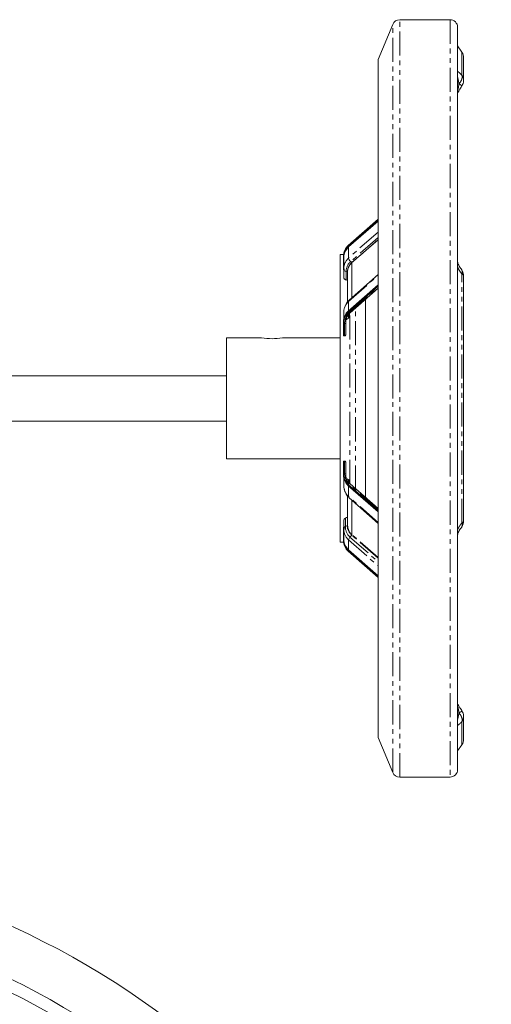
# Model space of a CAD drawing. Header units: millimetres. Extents: x -420 to 405, y 84 to 1018.
# Tile 15 of 19: x -112 to 12, y 755 to 1015. Entities that reach past the tile are written whole.
import ezdxf

# ---------------------------------------------------------------- set-up
doc = ezdxf.new("R2010")
doc.units = ezdxf.units.MM
doc.linetypes.add('PHANTOM', pattern=[12.7, 6.35, -1.27, 1.27, -1.27, 1.27, -1.27])

# ---------------------------------------------------------------- blocks, each defined once
blk = doc.blocks.new('SW_CENTERMARKSYMBOL_4')
at = {"color": 0, "linetype": 'Continuous', "lineweight": 0}
for radius, start, end in [(215.9, 286.3269, 73.6731), (200, 282.6824, 77.3176), (203.2, 286.4098, 73.5902)]:
    blk.add_arc((55.88, -208.54), radius, start, end, dxfattribs=at)

msp = doc.modelspace()

# ---------------------------------------------------------------- linework, layer by layer
at = {"color": 7, "linetype": 'Continuous', "lineweight": 15}
for p, q in [((1.26, 1015.06), (-12.03, 1015.06)), ((-13.88, 1013.83), (-17.74, 1004.56)), ((4.4, 1006.5), (3.26, 1008.12)), ((-17.74, 915.06), (-17.74, 1004.56)), ((4.86, 999.05), (4.86, 1005.06)), ((-25.63, 955.44), (-17.74, 962.37)), ((-17.74, 962.02), (-25.63, 955.08)), ((-25.52, 955.04), (-17.74, 961.88)), ((-24.63, 950.91), (-17.74, 956.97)), ((-25.63, 955.08), (-25.63, 955.44)), ((-25.52, 952.14), (-25.52, 955.04)), ((-26.87, 953.06), (-27.74, 953.06)), ((-27.74, 953.06), (-27.74, 877.06)), ((-26.9, 952.67), (-26.9, 952.31)), ((-26.89, 952.08), (-26.89, 949.04)), ((-26.77, 952.31), (-26.77, 949.41)), ((-26.77, 949.04), (-26.89, 949.04)), ((-26.77, 949.19), (-26.77, 949.41)), ((-26.77, 949.19), (-26.77, 946.92)), ((-26.76, 949.67), (-26.72, 948.96)), ((-24.63, 941.7), (-24.63, 950.91)), ((-25.79, 948.51), (-25.79, 940.49)), ((-17.74, 947.76), (-25.39, 941.03)), ((4.86, 947.39), (4.86, 947.44)), ((4.86, 882.73), (4.86, 947.39)), ((-25.63, 938.11), (-17.74, 945.05)), ((-17.74, 944.69), (-25.63, 937.76)), ((-25.13, 937.66), (-17.74, 944.15)), ((-21.02, 888.78), (-21.02, 941.33)), ((-25.52, 938.21), (-25.52, 940.68)), ((-26.77, 937.95), (-26.77, 936.24)), ((-25.63, 937.76), (-25.63, 938.11)), ((-25.3, 936.68), (-25.3, 937.54)), ((-26.9, 935.34), (-26.9, 934.99)), ((-26.89, 934.75), (-26.89, 931.59)), ((-26.28, 935.35), (-26.28, 935.05)), ((-26.28, 931.88), (-26.28, 935.05)), ((-48.49, 931.06), (-57.74, 931.06)), ((-57.74, 899.06), (-57.74, 931.06)), ((-27.74, 931.06), (-42.99, 931.06)), ((-26.89, 931.59), (-26.57, 931.59)), ((-57.74, 921.06), (-149.74, 921.06)), ((-17.74, 825.56), (-17.74, 915.06)), ((-149.74, 909.06), (-57.74, 909.06)), ((-57.74, 899.06), (-27.74, 899.06)), ((-26.89, 898.52), (-26.89, 895.36)), ((-26.89, 898.52), (-26.57, 898.52)), ((-26.28, 895.06), (-26.28, 898.24)), ((-26.9, 895.13), (-26.9, 894.77)), ((-26.28, 895.06), (-26.28, 894.77)), ((-26.77, 893.87), (-26.77, 891.87)), ((-25.63, 892.36), (-17.74, 885.42)), ((-25.63, 892), (-25.63, 892.36)), ((-17.74, 885.07), (-25.63, 892)), ((-25.52, 889.14), (-25.52, 891.91)), ((-25.3, 892.58), (-25.3, 893.41)), ((-17.74, 885.96), (-25.13, 892.46)), ((-25.79, 889.33), (-25.79, 881.48)), ((-25.36, 888.76), (-17.74, 882.06)), ((-24.63, 879.08), (-24.63, 888.11)), ((-26.77, 882.96), (-26.77, 880.63)), ((-26.37, 881.21), (-25.85, 881.46)), ((-25.79, 881.56), (-25.78, 881.36)), ((4.86, 882.67), (4.86, 882.73)), ((-26.89, 881.08), (-26.89, 878.04)), ((-26.89, 881.08), (-26.77, 881.08)), ((-26.77, 880.41), (-26.77, 880.63)), ((-26.77, 880.41), (-26.77, 877.8)), ((-26.73, 880.82), (-26.76, 880.15)), ((-24.69, 878.95), (-25.16, 878.45)), ((-27.74, 877.06), (-26.87, 877.06)), ((-26.9, 877.8), (-26.9, 877.45)), ((-25.52, 875.07), (-25.52, 877.68)), ((-25.63, 875.03), (-17.74, 868.1)), ((-25.63, 874.68), (-25.63, 875.03)), ((-17.74, 867.75), (-25.63, 874.68)), ((-17.74, 868.24), (-25.52, 875.07)), ((4.86, 831.2), (4.83, 831.42)), ((4.86, 825.06), (4.86, 831.07)), ((-17.74, 825.56), (-13.88, 816.29)), ((3.26, 822), (4.4, 823.61)), ((-12.03, 815.06), (1.26, 815.06))]:
    msp.add_line(p, q, dxfattribs=at)
at = {"color": 8, "linetype": 'PHANTOM', "lineweight": 0}
for p, q in [((-12.03, 815.06), (-12.03, 1015.06)), ((1.26, 1015.06), (1.26, 815.06)), ((-13.88, 915.06), (-13.88, 1013.83)), ((4.4, 1000.4), (4.4, 1006.5)), ((-17.74, 958.97), (-25.52, 952.14)), ((-17.74, 957.56), (-24.97, 951.2)), ((-17.74, 957.02), (-24.66, 950.94)), ((-24.66, 950.94), (-24.97, 951.2)), ((-25.82, 948.44), (-26.17, 948.54)), ((-26.17, 948.54), (-26.17, 946.33)), ((-25.82, 948.44), (-25.82, 946.21)), ((-25.52, 940.68), (-17.74, 947.51)), ((4.4, 882.21), (4.4, 947.91)), ((-25.34, 937.65), (-17.74, 944.33)), ((-23.7, 891.02), (-23.7, 938.97)), ((-26.04, 936.38), (-26.04, 935.85)), ((-25.53, 936.24), (-25.53, 937.27)), ((-25.23, 892.5), (-25.23, 937.75)), ((-26.57, 931.59), (-26.57, 934.8)), ((-13.88, 816.29), (-13.88, 915.06)), ((-26.57, 895.32), (-26.57, 898.52)), ((-25.93, 893.84), (-25.93, 893.47)), ((-25.58, 892.91), (-25.58, 893.67)), ((-17.74, 885.78), (-25.34, 892.46)), ((-17.74, 882.3), (-25.52, 889.14)), ((-26.37, 883.46), (-26.37, 881.21)), ((-25.85, 881.46), (-25.85, 883.73)), ((-17.74, 872.84), (-24.69, 878.95)), ((-17.74, 873.02), (-24.63, 879.08)), ((-25.52, 877.68), (-17.74, 870.84)), ((-25.16, 878.45), (-17.74, 871.93)), ((4.4, 823.61), (4.4, 829.72))]:
    msp.add_line(p, q, dxfattribs=at)
at = {"color": 7, "linetype": 'Continuous', "lineweight": 15, "flags": 128}
for points in [[(4.83, 998.66), (4.83, 998.67), (4.86, 998.92)], [(-26.77, 891.87), (-26.77, 891.7), (-26.75, 891.46)]]:
    msp.add_lwpolyline(points, dxfattribs=at)
at = {"color": 8, "linetype": 'PHANTOM', "lineweight": 0, "flags": 128}
for points in [[(-26.28, 935.05), (-26.27, 935.42), (-26.27, 935.47)], [(-26.27, 894.64), (-26.27, 894.7), (-26.28, 895.06)]]:
    msp.add_lwpolyline(points, dxfattribs=at)
at = {"color": 7, "linetype": 'Continuous', "lineweight": 15}
msp.add_circle((-203.74, 579.06), 179, dxfattribs=at)
for centre, radius, start, end in [((-12.03, 1013.06), 2, 90, 157.3854), ((1.26, 1013.06), 2, 0, 90), ((2.36, 1005.06), 2.5, 360, 35.2562), ((-23.03, 952.57), 3.87, 132.1584, 178.5419), ((-23.06, 952.24), 3.83, 132.0376, 182.3601), ((-22.97, 952.21), 3.8, 131.977, 178.5169), ((-24.2, 952.27), 1.32, 185.7937, 234.2529), ((-26.05, 949.24), 0.714, 184.0409, 261.0025), ((-22.51, 948.41), 3.28, 130.2512, 178.2657), ((-22.97, 937.85), 3.8, 131.9778, 178.5161), ((-24.99, 940.69), 0.522, 138.6884, 181.5147), ((-23.03, 935.24), 3.87, 132.1584, 178.5419), ((-23.06, 934.91), 3.83, 132.0384, 182.3597), ((-22.67, 935.05), 3.62, 134.5239, 173.2949), ((-25.24, 937.86), 0.233, 244.4636, 298.0545), ((-26.58, 935.11), 0.312, 272.2499, 349.2684), ((-45.74, 946.91), 16.09, 260.1603, 279.8397), ((-23.03, 894.87), 3.87, 181.4587, 227.841), ((-23.06, 895.2), 3.83, 177.6401, 227.9622), ((-26.58, 895.01), 0.312, 10.7393, 87.7491), ((-22.74, 895.03), 3.55, 186.286, 225.9238), ((-25.24, 892.25), 0.233, 61.9271, 115.5548), ((-25, 889.13), 0.513, 178.1856, 226.2054), ((-25.9, 881.56), 0.113, 293.9291, 348.9349), ((-26.11, 880.6), 0.653, 112.9544, 178.1371), ((-24.83, 879.09), 0.199, 314.0895, 355.7498), ((-23.03, 877.55), 3.87, 181.4582, 227.842), ((-23.06, 877.88), 3.83, 177.6401, 227.9622), ((-22.97, 877.9), 3.8, 181.4839, 228.0222), ((-24.33, 877.59), 1.19, 134.0829, 175.751), ((2.36, 825.06), 2.5, 324.7438, 0), ((1.26, 817.06), 2, 270, 0), ((-12.03, 817.06), 2, 202.6146, 270)]:
    msp.add_arc(centre, radius, start, end, dxfattribs=at)
at = {"color": 8, "linetype": 'PHANTOM', "lineweight": 0}
for centre, radius, start, end in [((2.63, 999.04), 2.23, 0.1921, 37.4138), ((2.66, 999.03), 2.2, 357.2481, 37.0201), ((-22.97, 949.31), 3.8, 131.9768, 178.5171), ((-22.71, 948.58), 3.46, 130.902, 180.7836), ((-22.54, 948.44), 3.28, 130.2598, 179.8807), ((-24.85, 950.7), 0.31, 43.5565, 50.7977), ((-25.86, 948.27), 0.179, 64.6094, 75.4503), ((4.19, 947.26), 0.683, 11.0619, 71.9292), ((4.18, 947.32), 0.69, 10.1481, 70.0126), ((-22.83, 892.06), 3.97, 188.6606, 227.3262), ((-22.56, 881.46), 3.3, 180.0257, 229.672), ((4.19, 882.86), 0.683, 288.0757, 348.9332), ((4.18, 882.8), 0.691, 289.9903, 349.833), ((-22.97, 880.51), 3.8, 181.4829, 228.0232), ((-22.81, 881.13), 3.56, 178.7374, 228.7536), ((-22.49, 881.59), 3.3, 183.9754, 229.6675), ((2.63, 831.07), 2.23, 322.5655, 359.8572), ((2.66, 831.09), 2.19, 322.9344, 2.8259)]:
    msp.add_arc(centre, radius, start, end, dxfattribs=at)
at = {"color": 7, "linetype": 'Continuous', "lineweight": 15}
for centre, major_axis, ratio, start_param, end_param in [((-14.2, 915.06), (65.58, -30.77), 0.340044, 1.904824, 1.910149), ((-17.39, 915.06), (39.79, 34.3), 0.411006, 1.424267, 1.436751), ((-13.2, 915.06), (65.58, -30.77), 0.340044, 4.677739, 4.683075), ((-18.13, 915.06), (39.79, 34.3), 0.411006, 4.175429, 4.187888)]:
    msp.add_ellipse(centre, major_axis=major_axis, ratio=ratio, start_param=start_param, end_param=end_param, dxfattribs=at)
for points, knots in [([(3.26, 1013.06), (3.26, 1013.06), (3.26, 1013.06), (3.26, 1013.04), (3.26, 1013.02), (3.26, 1012.98), (3.26, 1012.94), (3.26, 1012.88), (3.26, 1012.82), (3.26, 1012.75), (3.26, 1012.56), (3.26, 1012.18), (3.26, 1011.45), (3.26, 1010.49), (3.26, 1009.3), (3.26, 1007.88), (3.26, 1005.64), (3.26, 1002.23), (3.26, 997.21), (3.26, 991.26), (3.26, 984.48), (3.26, 976.95), (3.26, 968.81), (3.26, 960.19), (3.26, 952.71), (3.26, 946.63), (3.26, 942.07), (3.26, 937.49), (3.26, 932.94), (3.26, 928.4), (3.26, 924.79), (3.26, 922.11), (3.26, 920.35), (3.26, 918.59), (3.26, 916.82), (3.26, 915.65), (3.26, 915.06)], [0, 0, 0, 0, 0.006368, 0.012735, 0.0191, 0.025464, 0.031828, 0.038192, 0.044558, 0.050925, 0.057295, 0.086903, 0.116515, 0.147004, 0.177496, 0.208759, 0.240025, 0.303831, 0.368644, 0.434147, 0.5, 0.565853, 0.631356, 0.69617, 0.759976, 0.791239, 0.822505, 0.852993, 0.883485, 0.913094, 0.942705, 0.954166, 0.965623, 0.977078, 0.988536, 1, 1, 1, 1]), ([(4.45, 997.66), (4.55, 997.83), (4.77, 998.23), (4.83, 998.69), (4.86, 998.94)], [0, 0, 0, 0, 0.440481, 1, 1, 1, 1]), ([(3.31, 995.83), (3.31, 995.83), (3.32, 995.81), (3.38, 995.89), (3.54, 996.15), (3.9, 996.78), (4.28, 997.38), (4.49, 997.72)], [0, 0, 0, 0, 0.019967, 0.121959, 0.245784, 0.570069, 1, 1, 1, 1]), ([(4.25, 949.21), (4, 949.53), (3.65, 949.99), (3.39, 950.6), (3.31, 950.87), (3.28, 951), (3.27, 951.05), (3.27, 951.08)], [0, 0, 0, 0, 0.601678, 0.839367, 0.93046, 0.967915, 1, 1, 1, 1]), ([(4.86, 947.44), (4.84, 947.68), (4.8, 948.1), (4.6, 948.63), (4.39, 949.02), (4.24, 949.21), (4.18, 949.3)], [0, 0, 0, 0, 0.350262, 0.621549, 0.830712, 1, 1, 1, 1]), ([(-26.17, 946.33), (-26.26, 946.36), (-26.34, 946.4), (-26.49, 946.48), (-26.56, 946.53), (-26.66, 946.64), (-26.7, 946.69), (-26.75, 946.81), (-26.77, 946.86), (-26.77, 946.92)], [0, 0, 0, 0, 0.25, 0.25, 0.5, 0.5, 0.75, 0.75, 1, 1, 1, 1]), ([(-25.79, 946.2), (-25.79, 946.2), (-25.79, 946.2), (-25.8, 946.21), (-25.81, 946.21), (-25.82, 946.21)], [0, 0, 0, 0, 0.22369, 0.485901, 1, 1, 1, 1]), ([(-25.39, 941.03), (-25.78, 940.61), (-26.32, 940.03), (-26.47, 939.34), (-26.51, 939.14)], [0, 0, 0, 0, 0.724937, 1, 1, 1, 1]), ([(-26.28, 931.88), (-26.28, 931.81), (-26.3, 931.74), (-26.41, 931.63), (-26.49, 931.59), (-26.57, 931.59)], [0, 0, 0, 0, 0.5, 0.5, 1, 1, 1, 1]), ([(3.26, 915.06), (3.26, 914.73), (3.26, 914.08), (3.26, 913.1), (3.26, 912.12), (3.26, 911.14), (3.26, 910.16), (3.26, 909.18), (3.26, 908.21), (3.26, 907.23), (3.26, 905.06), (3.26, 901.72), (3.26, 897.17), (3.26, 892.62), (3.26, 888.04), (3.26, 883.49), (3.26, 877.4), (3.26, 869.92), (3.26, 861.31), (3.26, 853.17), (3.26, 845.64), (3.26, 838.85), (3.26, 832.91), (3.26, 827.88), (3.26, 824.48), (3.26, 822.24), (3.26, 820.81), (3.26, 819.62), (3.26, 818.67), (3.26, 817.93), (3.26, 817.52), (3.26, 817.31), (3.26, 817.2), (3.26, 817.12), (3.26, 817.07), (3.26, 817.06), (3.26, 817.06)], [0, 0, 0, 0, 0.006369, 0.012737, 0.019102, 0.025466, 0.03183, 0.038195, 0.04456, 0.050926, 0.057295, 0.086903, 0.116515, 0.147004, 0.177496, 0.208759, 0.240025, 0.303831, 0.368644, 0.434147, 0.5, 0.565853, 0.631356, 0.69617, 0.759976, 0.791239, 0.822505, 0.852993, 0.883485, 0.913094, 0.942705, 0.954167, 0.965623, 0.977079, 0.988536, 1, 1, 1, 1]), ([(-26.57, 898.52), (-26.49, 898.52), (-26.41, 898.49), (-26.31, 898.38), (-26.28, 898.31), (-26.28, 898.24)], [0, 0, 0, 0, 0.5, 0.5, 1, 1, 1, 1]), ([(-26.76, 891.61), (-26.68, 891.09), (-26.53, 890.14), (-25.85, 889.36), (-25.55, 889.01)], [0, 0, 0, 0, 0.553433, 1, 1, 1, 1]), ([(-26.77, 882.96), (-26.76, 882.98), (-26.76, 883.08), (-26.67, 883.27), (-26.47, 883.39), (-26.37, 883.46)], [0, 0, 0, 0, 0.127935, 0.543966, 1, 1, 1, 1]), ([(-25.85, 883.73), (-25.84, 883.73), (-25.82, 883.75), (-25.79, 883.78), (-25.79, 883.8), (-25.79, 883.81)], [0, 0, 0, 0, 0.25784, 0.662535, 1, 1, 1, 1]), ([(4.18, 880.82), (4.24, 880.9), (4.39, 881.1), (4.6, 881.49), (4.8, 882.01), (4.84, 882.44), (4.86, 882.67)], [0, 0, 0, 0, 0.169303, 0.378397, 0.649691, 1, 1, 1, 1]), ([(3.27, 879.04), (3.27, 879.07), (3.29, 879.19), (3.38, 879.49), (3.65, 880.13), (4, 880.58), (4.25, 880.91)], [0, 0, 0, 0, 0.032176, 0.161287, 0.398392, 1, 1, 1, 1]), ([(4.49, 832.39), (4.28, 832.73), (3.91, 833.32), (3.55, 833.93), (3.39, 834.2), (3.33, 834.29), (3.31, 834.27), (3.31, 834.27)], [0, 0, 0, 0, 0.418767, 0.739166, 0.86519, 0.970261, 1, 1, 1, 1]), ([(4.49, 832.39), (4.28, 832.73), (3.91, 833.32), (3.55, 833.94), (3.39, 834.2), (3.33, 834.29), (3.31, 834.28), (3.31, 834.27)], [0, 0, 0, 0, 0.419452, 0.742194, 0.867836, 0.972202, 1, 1, 1, 1]), ([(4.86, 831.17), (4.83, 831.43), (4.77, 831.89), (4.55, 832.28), (4.45, 832.46)], [0, 0, 0, 0, 0.559527, 1, 1, 1, 1])]:
    msp.add_open_spline(points, degree=3, knots=knots, dxfattribs=at)
at = {"color": 8, "linetype": 'PHANTOM', "lineweight": 0}
for points, knots in [([(3.26, 1001.43), (3.42, 1001.32), (3.6, 1001.17), (3.99, 1000.82), (4.19, 1000.62), (4.4, 1000.4)], [0, 0, 0, 0, 0.5, 0.5, 1, 1, 1, 1]), ([(3.26, 999.76), (3.26, 999.8), (3.27, 999.77), (3.31, 999.61), (3.35, 999.47), (3.42, 999.15), (3.46, 998.96), (3.54, 998.55), (3.58, 998.33), (3.63, 998.1)], [0, 0, 0, 0, 0.25, 0.25, 0.5, 0.5, 0.75, 0.75, 1, 1, 1, 1]), ([(3.63, 998.1), (3.65, 998.12), (3.69, 998.17), (3.77, 998.27), (3.9, 998.44), (4.06, 998.69), (4.22, 998.99), (4.34, 999.27), (4.41, 999.53), (4.46, 999.76), (4.47, 999.98), (4.46, 1000.17), (4.43, 1000.29), (4.41, 1000.35)], [0, 0, 0, 0, 0.031183, 0.0629, 0.125531, 0.250368, 0.383775, 0.500289, 0.607895, 0.712367, 0.812929, 0.908959, 1, 1, 1, 1]), ([(3.26, 995.87), (3.26, 995.91), (3.27, 996.01), (3.31, 996.3), (3.34, 996.48), (3.41, 996.89), (3.45, 997.12), (3.54, 997.6), (3.58, 997.84), (3.63, 998.1)], [0, 0, 0, 0, 0.25, 0.25, 0.5, 0.5, 0.75, 0.75, 1, 1, 1, 1]), ([(4.44, 997.66), (4.44, 997.66), (4.46, 997.64), (4.32, 997.71), (4.05, 997.86), (3.77, 998.02), (3.63, 998.1)], [0, 0, 0, 0, 0.05713, 0.386639, 0.698625, 1, 1, 1, 1]), ([(4.4, 947.91), (4.19, 948.16), (3.99, 948.44), (3.6, 949.03), (3.42, 949.35), (3.26, 949.7)], [0, 0, 0, 0, 0.5, 0.5, 1, 1, 1, 1]), ([(4.41, 947.97), (4.44, 948.18), (4.49, 948.59), (4.37, 949.06), (4.19, 949.25), (4.13, 949.33)], [0, 0, 0, 0, 0.402166, 0.773299, 1, 1, 1, 1]), ([(-26.57, 934.8), (-26.57, 934.86), (-26.58, 934.97), (-26.57, 935.14), (-26.56, 935.31), (-26.54, 935.47), (-26.51, 935.64), (-26.47, 935.81), (-26.42, 935.97), (-26.37, 936.14), (-26.28, 936.34), (-26.16, 936.59), (-26, 936.87), (-25.8, 937.14), (-25.59, 937.4), (-25.42, 937.57), (-25.34, 937.65)], [0, 0, 0, 0, 0.05594, 0.111601, 0.16706, 0.222398, 0.277692, 0.333024, 0.388472, 0.444115, 0.500032, 0.600429, 0.700162, 0.799693, 0.899485, 1, 1, 1, 1]), ([(-25.34, 892.46), (-25.39, 892.51), (-25.48, 892.6), (-25.61, 892.74), (-25.73, 892.89), (-25.85, 893.04), (-25.95, 893.19), (-26.05, 893.34), (-26.14, 893.5), (-26.23, 893.65), (-26.32, 893.86), (-26.42, 894.11), (-26.5, 894.41), (-26.55, 894.71), (-26.58, 895.01), (-26.57, 895.21), (-26.57, 895.32)], [0, 0, 0, 0, 0.05594, 0.111601, 0.16706, 0.222398, 0.277692, 0.333024, 0.388472, 0.444115, 0.500032, 0.600429, 0.700162, 0.799693, 0.899485, 1, 1, 1, 1]), ([(4.4, 882.21), (4.36, 882.16), (4.27, 882.05), (4.15, 881.89), (4.02, 881.72), (3.91, 881.55), (3.76, 881.34), (3.6, 881.07), (3.42, 880.75), (3.31, 880.52), (3.26, 880.41)], [0, 0, 0, 0, 0.1039038, 0.205825, 0.3058607, 0.4041139, 0.500693, 0.6742409, 0.8403783, 1, 1, 1, 1]), ([(4.13, 880.79), (4.19, 880.86), (4.37, 881.06), (4.49, 881.52), (4.44, 881.93), (4.41, 882.15)], [0, 0, 0, 0, 0.226684, 0.597747, 1, 1, 1, 1]), ([(3.63, 832.02), (3.58, 832.27), (3.54, 832.52), (3.45, 832.99), (3.42, 833.22), (3.34, 833.63), (3.31, 833.82), (3.27, 834.1), (3.26, 834.2), (3.26, 834.24)], [0, 0, 0, 0, 0.25, 0.25, 0.5, 0.5, 0.75, 0.75, 1, 1, 1, 1]), ([(3.26, 830.35), (3.26, 830.31), (3.27, 830.34), (3.31, 830.51), (3.34, 830.64), (3.45, 831.13), (3.54, 831.55), (3.63, 832.02)], [0, 0, 0, 0, 0.25, 0.25, 0.5, 0.5, 1, 1, 1, 1]), ([(3.63, 832.02), (3.65, 832.03), (3.72, 832.07), (3.87, 832.15), (4.05, 832.26), (4.22, 832.35), (4.33, 832.41), (4.4, 832.44), (4.44, 832.46), (4.45, 832.46), (4.44, 832.45), (4.41, 832.43), (4.4, 832.42)], [0, 0, 0, 0, 0.0284485, 0.1104509, 0.2503611, 0.3866687, 0.5002713, 0.6078767, 0.7123428, 0.8129002, 0.9089363, 1, 1, 1, 1]), ([(4.41, 829.77), (4.42, 829.8), (4.44, 829.87), (4.46, 829.99), (4.47, 830.11), (4.46, 830.24), (4.45, 830.38), (4.42, 830.53), (4.39, 830.68), (4.33, 830.87), (4.22, 831.12), (4.06, 831.43), (3.88, 831.71), (3.73, 831.9), (3.65, 831.99), (3.63, 832.02)], [0, 0, 0, 0, 0.056266, 0.114546, 0.17475, 0.236766, 0.300453, 0.365648, 0.432163, 0.499788, 0.613039, 0.749661, 0.88306, 0.965212, 1, 1, 1, 1]), ([(4.4, 829.72), (4.19, 829.5), (3.99, 829.3), (3.6, 828.95), (3.42, 828.8), (3.26, 828.69)], [0, 0, 0, 0, 0.5, 0.5, 1, 1, 1, 1])]:
    msp.add_open_spline(points, degree=3, knots=knots, dxfattribs=at)
for points in [[(4.41, 1000.35), (4.41, 1000.37), (4.41, 1000.38), (4.4, 1000.4)], [(4.4, 947.91), (4.41, 947.93), (4.41, 947.95), (4.41, 947.97)], [(4.41, 882.15), (4.41, 882.17), (4.41, 882.19), (4.4, 882.21)], [(4.4, 829.72), (4.41, 829.73), (4.41, 829.75), (4.41, 829.77)]]:
    msp.add_open_spline(points, degree=3, dxfattribs=at)
at = {"color": 7, "linetype": 'Continuous', "lineweight": 15}
for points in [[(-25.3, 936.68), (-25.3, 936.52), (-25.38, 936.36), (-25.53, 936.24)], [(-25.58, 893.67), (-25.45, 893.61), (-25.36, 893.52), (-25.3, 893.41)]]:
    msp.add_open_spline(points, degree=3, dxfattribs=at)

# ---------------------------------------------------------------- block references
at = {"color": 7, "linetype": 'Continuous', "lineweight": 0}
msp.add_blockref('SW_CENTERMARKSYMBOL_4', (-259.62, 787.6), dxfattribs=at)

doc.saveas('drawing.dxf')
